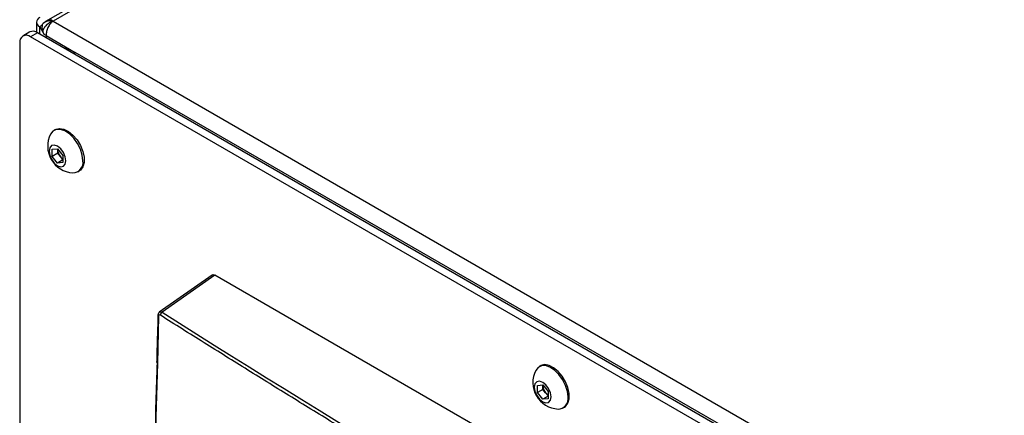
# Model space of a CAD drawing. Header units: millimetres. Extents: x 155400 to 158106, y 111257 to 114777.
# Tile 151 of 157: x 157529 to 157725, y 114503 to 114582. Entities that reach past the tile are written whole.
import ezdxf

# ---------------------------------------------------------------- set-up
doc = ezdxf.new("R2010")
doc.units = ezdxf.units.MM

msp = doc.modelspace()

# ---------------------------------------------------------------- linework, layer by layer
at = {"color": 7, "linetype": 'Continuous', "lineweight": 25}
for p, q in [((157650.39, 114648.46), (157534.64, 114581.64)), ((157651.62, 114648.41), (157535.66, 114581.47)), ((157532.35, 114581.26), (157532.35, 114579.28)), ((157533.4, 114580.57), (157533.01, 114580.35)), ((157533.01, 114580.35), (157533.89, 114578.81)), ((157533.01, 114578.91), (157533.01, 114580.35)), ((157533.4, 114580.57), (157533.56, 114580.48)), ((157533.47, 114580.45), (157533.4, 114580.57)), ((157534.17, 114581.35), (157533.7, 114581.02)), ((157534.64, 114581.64), (157534.16, 114581.37)), ((157535.66, 114581.47), (157844.31, 114403.29)), ((157531.06, 114579.32), (157529.65, 114578.5)), ((157532.56, 114579.17), (157531.15, 114578.35)), ((157840.69, 114399.66), (157531.15, 114578.35)), ((157842.1, 114400.48), (157532.56, 114579.17)), ((157534.29, 114578.59), (157533.89, 114578.81)), ((157534.29, 114578.59), (157540.08, 114575.24)), ((157534.29, 114578.59), (157534.29, 114578.17)), ((157529.03, 114577.13), (157529.03, 114248.31)), ((157539.72, 114575.04), (157540.08, 114575.24)), ((157836.71, 114404), (157540.08, 114575.24)), ((157536.11, 114559.9), (157535.84, 114559.74)), ((157535.48, 114555.98), (157536.54, 114556.08)), ((157535.48, 114554.57), (157535.48, 114555.98)), ((157536.58, 114555.2), (157535.48, 114554.57)), ((157536.54, 114553.25), (157535.48, 114554.57)), ((157536.54, 114556.08), (157537.6, 114554.76)), ((157536.59, 114556.02), (157536.58, 114555.91)), ((157536.58, 114555.91), (157536.58, 114556.02)), ((157536.58, 114555.2), (157536.58, 114555.91)), ((157537.11, 114554.54), (157536.58, 114555.2)), ((157537.6, 114553.94), (157537.11, 114554.54)), ((157537.6, 114554.76), (157537.6, 114553.34)), ((157537.6, 114553.86), (157536.54, 114553.25)), ((157537.6, 114553.34), (157536.54, 114553.25)), ((157540.59, 114551.52), (157540.86, 114551.67)), ((157567.31, 114530.97), (157556.78, 114523.55)), ((157567.83, 114530.94), (157557.34, 114523.55)), ((157799.76, 114397.05), (157567.83, 114530.94)), ((157556.64, 114522.77), (157556.41, 114513.37)), ((157556.51, 114522.96), (157556.51, 114522.98)), ((157632.63, 114512.92), (157632.36, 114512.77)), ((157632, 114509), (157633.06, 114509.1)), ((157632, 114507.59), (157632, 114509)), ((157633.1, 114508.23), (157632, 114507.59)), ((157633.06, 114506.27), (157632, 114507.59)), ((157633.06, 114509.1), (157634.12, 114507.78)), ((157633.1, 114508.93), (157633.1, 114509.05)), ((157633.11, 114509.04), (157633.1, 114508.93)), ((157633.1, 114508.23), (157633.1, 114508.93)), ((157633.63, 114507.57), (157633.1, 114508.23)), ((157634.12, 114506.96), (157633.63, 114507.57)), ((157634.12, 114507.78), (157634.12, 114506.36)), ((157634.12, 114506.88), (157633.06, 114506.27)), ((157634.12, 114506.36), (157633.06, 114506.27)), ((157637.11, 114504.54), (157637.38, 114504.69))]:
    msp.add_line(p, q, dxfattribs=at)
at = {"color": 7, "linetype": 'Continuous', "lineweight": 25, "flags": 128}
for points in [[(157540.08, 114575.24), (157538.7, 114575.88), (157537.86, 114576.11)], [(157541.58, 114553.69), (157541.45, 114554.81), (157541.09, 114555.99), (157540.51, 114557.14), (157539.76, 114558.18), (157538.9, 114559.03), (157537.99, 114559.63), (157537.09, 114559.93), (157536.28, 114559.92), (157535.61, 114559.58), (157535.15, 114558.99)], [(157536.11, 114559.9), (157536.19, 114559.94), (157536.94, 114560.12), (157537.8, 114559.98), (157538.71, 114559.52), (157539.61, 114558.79), (157540.42, 114557.84), (157541.09, 114556.73), (157541.57, 114555.55), (157541.81, 114554.39), (157541.81, 114553.34), (157541.57, 114552.46), (157541.09, 114551.83), (157540.86, 114551.67)], [(157538.22, 114553.69), (157538.09, 114554.51), (157537.73, 114555.35), (157537.18, 114556.08), (157536.54, 114556.6), (157535.9, 114556.83), (157535.35, 114556.72), (157534.99, 114556.3), (157534.86, 114555.63), (157534.99, 114554.82), (157535.35, 114553.98), (157535.9, 114553.24), (157536.54, 114552.72), (157537.18, 114552.5), (157537.73, 114552.61), (157538.09, 114553.02), (157538.22, 114553.69)], [(157638.1, 114506.71), (157637.97, 114507.83), (157637.61, 114509.01), (157637.03, 114510.16), (157636.28, 114511.2), (157635.42, 114512.05), (157634.51, 114512.65), (157633.61, 114512.96), (157632.8, 114512.94), (157632.13, 114512.6), (157631.67, 114512.01)], [(157637.38, 114504.69), (157637.61, 114504.85), (157638.09, 114505.48), (157638.33, 114506.36), (157638.33, 114507.41), (157638.09, 114508.57), (157637.61, 114509.75), (157636.94, 114510.86), (157636.13, 114511.81), (157635.24, 114512.54), (157634.32, 114513), (157633.46, 114513.14), (157632.71, 114512.96), (157632.63, 114512.92)], [(157634.74, 114506.71), (157634.61, 114507.53), (157634.25, 114508.37), (157633.7, 114509.1), (157633.06, 114509.62), (157632.42, 114509.85), (157631.87, 114509.74), (157631.51, 114509.32), (157631.38, 114508.65), (157631.51, 114507.84), (157631.87, 114507), (157632.42, 114506.26), (157633.06, 114505.74), (157633.7, 114505.52), (157634.25, 114505.63), (157634.61, 114506.05), (157634.74, 114506.71)]]:
    msp.add_lwpolyline(points, dxfattribs=at)
at = {"color": 7, "linetype": 'Continuous', "lineweight": 25}
for centre, radius, start, end in [((157533.35, 114581.26), 0.982, 110.7834, 249.2166), ((157530.32, 114577.34), 1.31, 50.7967, 189.214), ((157531.69, 114577.94), 1.51, 54.3824, 114.3071), ((157539.9, 114556.6), 5.32, 153.3357, 266.6589), ((157538.88, 114556.02), 2.3, 182.6393, 219.7721), ((157538.67, 114555.77), 1.98, 218.0623, 237.233), ((157539.57, 114553.33), 2.04, 270.6605, 10.0847), ((157557.75, 114522.91), 0.752, 122.1649, 175.5403), ((157556.74, 114522.97), 0.228, 183.5458, 245.2592), ((157636.42, 114509.62), 5.32, 153.3357, 266.6589), ((157635.4, 114509.04), 2.3, 182.6393, 219.7721), ((157635.19, 114508.79), 1.98, 218.0623, 237.233), ((157636.09, 114506.36), 2.04, 270.6605, 10.0847)]:
    msp.add_arc(centre, radius, start, end, dxfattribs=at)
for points, knots in [([(157533.47, 114580.45), (157533.43, 114580.29), (157533.43, 114580.11), (157533.47, 114579.77), (157533.52, 114579.59), (157533.59, 114579.43)], [0, 0, 0, 0, 0.5, 0.5, 1, 1, 1, 1]), ([(157533.56, 114580.48), (157533.54, 114580.53), (157533.5, 114580.66), (157533.54, 114580.86), (157533.66, 114580.97), (157533.71, 114581.01)], [0, 0, 0, 0, 0.302984, 0.733852, 1, 1, 1, 1]), ([(157535.66, 114581.47), (157535.42, 114581.4), (157535.19, 114581.3), (157534.86, 114581.1), (157534.75, 114581.03), (157534.54, 114580.87), (157534.44, 114580.79), (157534.16, 114580.52), (157533.99, 114580.31), (157533.73, 114579.88), (157533.64, 114579.65), (157533.59, 114579.43)], [0, 0, 0, 0, 0.25, 0.25, 0.375, 0.375, 0.5, 0.5, 0.75, 0.75, 1, 1, 1, 1]), ([(157534.17, 114581.35), (157534.34, 114581.43), (157534.69, 114581.6), (157535.23, 114581.57), (157535.55, 114581.5), (157535.63, 114581.48), (157535.64, 114581.47), (157535.64, 114581.47), (157535.64, 114581.47), (157535.65, 114581.47), (157535.65, 114581.47), (157535.65, 114581.47), (157535.66, 114581.47)], [0, 0, 0, 0, 0.392599, 0.844436, 0.972232, 0.990347, 0.990418, 0.990702, 0.991837, 0.993305, 0.994755, 1, 1, 1, 1]), ([(157567.32, 114530.95), (157567.34, 114530.98), (157567.41, 114531.05), (157567.59, 114531.05), (157567.75, 114530.97), (157567.83, 114530.94)], [0, 0, 0, 0, 0.179672, 0.605608, 1, 1, 1, 1]), ([(157556.82, 114523.58), (157556.78, 114523.54), (157556.69, 114523.47), (157556.59, 114523.32), (157556.53, 114523.15), (157556.52, 114523.02), (157556.51, 114522.96)], [0, 0, 0, 0, 0.258695, 0.513823, 0.761972, 1, 1, 1, 1]), ([(157556.82, 114523.57), (157556.83, 114523.58), (157556.88, 114523.65), (157557.07, 114523.66), (157557.25, 114523.59), (157557.34, 114523.55)], [0, 0, 0, 0, 0.056738, 0.526964, 1, 1, 1, 1]), ([(157557.34, 114523.55), (157594.17, 114500.32), (157631.84, 114477.6), (157708.79, 114433.17), (157748.06, 114411.49), (157788.12, 114390.32)], [0, 0, 0, 0, 0.5, 0.5, 1, 1, 1, 1]), ([(157556.51, 114522.96), (157556.47, 114521.27), (157556.38, 114518.13), (157556.29, 114514.99), (157556.25, 114513.55)], [0, 0, 0, 0, 0.539959, 1, 1, 1, 1]), ([(157557, 114522.97), (157556.91, 114523.03), (157556.82, 114523.04), (157556.69, 114522.96), (157556.65, 114522.88), (157556.64, 114522.77)], [0, 0, 0, 0, 0.5, 0.5, 1, 1, 1, 1]), ([(157787.8, 114389.73), (157786.23, 114390.56), (157783.09, 114392.22), (157778.39, 114394.72), (157773.69, 114397.22), (157769, 114399.73), (157764.32, 114402.24), (157759.65, 114404.76), (157754.98, 114407.28), (157750.32, 114409.8), (157745.67, 114412.34), (157741.03, 114414.87), (157736.39, 114417.41), (157731.76, 114419.96), (157727.13, 114422.51), (157722.52, 114425.07), (157717.91, 114427.63), (157713.31, 114430.19), (157708.72, 114432.76), (157704.13, 114435.34), (157699.55, 114437.92), (157694.98, 114440.5), (157690.42, 114443.09), (157685.86, 114445.68), (157681.31, 114448.28), (157676.77, 114450.89), (157672.23, 114453.5), (157667.71, 114456.11), (157663.19, 114458.73), (157658.68, 114461.35), (157654.17, 114463.98), (157649.67, 114466.61), (157645.19, 114469.25), (157640.7, 114471.89), (157636.23, 114474.53), (157631.76, 114477.19), (157627.3, 114479.84), (157622.85, 114482.5), (157618.41, 114485.17), (157613.97, 114487.84), (157609.54, 114490.51), (157605.12, 114493.19), (157600.71, 114495.88), (157596.3, 114498.56), (157591.9, 114501.26), (157587.51, 114503.95), (157583.13, 114506.66), (157578.75, 114509.36), (157574.39, 114512.08), (157570.03, 114514.79), (157565.68, 114517.51), (157561.33, 114520.24), (157558.44, 114522.06), (157557, 114522.97)], [0, 0, 0, 0, 0.019608, 0.039216, 0.058824, 0.078432, 0.098039, 0.117647, 0.137255, 0.156863, 0.176471, 0.196079, 0.215687, 0.235294, 0.254902, 0.27451, 0.294118, 0.313726, 0.333334, 0.352941, 0.372549, 0.392157, 0.411765, 0.431373, 0.45098, 0.470588, 0.490196, 0.509804, 0.529412, 0.54902, 0.568627, 0.588235, 0.607843, 0.627451, 0.647059, 0.666666, 0.686274, 0.705882, 0.72549, 0.745098, 0.764706, 0.784313, 0.803921, 0.823529, 0.843137, 0.862745, 0.882353, 0.901961, 0.921568, 0.941176, 0.960784, 0.980392, 1, 1, 1, 1]), ([(157554.76, 114447.5), (157554.81, 114449.95), (157555.26, 114473.39), (157555.92, 114496.96), (157556.51, 114518.07)], [0, 0, 0, 0, 0.104175, 1, 1, 1, 1]), ([(157556.41, 114513.37), (157555.81, 114490.61), (157554.53, 114441.97), (157553.22, 114367.82), (157552.3, 114293.06), (157552.11, 114244.23), (157552.02, 114220.93)], [0, 0, 0, 0, 0.23181, 0.49555, 0.759298, 1, 1, 1, 1])]:
    msp.add_open_spline(points, degree=3, knots=knots, dxfattribs=at)
for points in [[(157533.47, 114580.45), (157533.5, 114580.46), (157533.53, 114580.47), (157533.56, 114580.48)], [(157534.64, 114580.22), (157534.51, 114579.95), (157534.41, 114579.67), (157534.35, 114579.39)], [(157535.1, 114581.71), (157534.93, 114581.74), (157534.77, 114581.72), (157534.64, 114581.64)], [(157535.1, 114580.95), (157534.93, 114580.73), (157534.77, 114580.48), (157534.64, 114580.22)], [(157535.66, 114581.47), (157535.47, 114581.6), (157535.28, 114581.68), (157535.1, 114581.71)], [(157535.66, 114581.47), (157535.47, 114581.34), (157535.28, 114581.16), (157535.1, 114580.95)], [(157533.89, 114578.81), (157533.78, 114579.01), (157533.67, 114579.22), (157533.59, 114579.43)], [(157534.35, 114579.39), (157534.29, 114579.11), (157534.27, 114578.84), (157534.29, 114578.59)]]:
    msp.add_open_spline(points, degree=3, dxfattribs=at)

doc.saveas('drawing.dxf')
